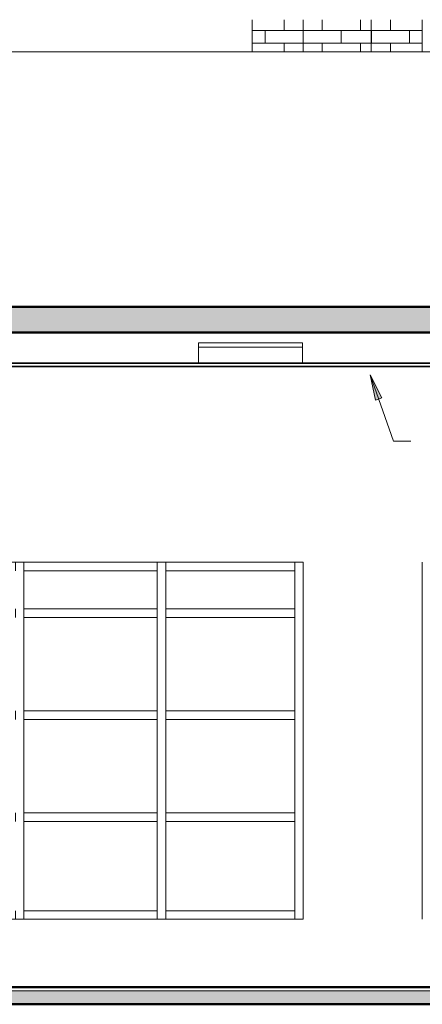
# Model space of a CAD drawing. Header units: metres. Extents: x -32 to 90, y -28 to 32.
# Tile 24 of 148: x 74.9 to 77.27, y -0.1 to 5.69. Entities that reach past the tile are written whole.
import ezdxf

# ---------------------------------------------------------------- set-up
doc = ezdxf.new("R2010")
doc.units = ezdxf.units.M
for name, color, linetype, lineweight in [('A-CLNG', 13, 'Continuous', 18), ('A-FLOR', 192, 'Continuous', 18), ('A-FLOR-MCUT', 51, 'Continuous', 18), ('A-FLOR-PATT', 8, 'Continuous', 50), ('A-GLAZ-CURT', 52, 'Continuous', 18), ('A-GLAZ-CWMG', 51, 'Continuous', 18), ('A-WALL', 113, 'Continuous', 18), ('A-WALL-PATT', 111, 'Continuous', 35), ('E-LITE-EQPM', 33, 'Continuous', 18), ('G-ANNO-TEXT', 231, 'Continuous', 9)]:
    doc.layers.add(name, color=color, linetype=linetype, lineweight=lineweight)
pattern_1 = [(0, (76.569, 0), (0, 0.075), []), (90, (76.569, 0), (-0.112, 0.075), [0.075, -0.075])]

# ---------------------------------------------------------------- blocks, each defined once
blk = doc.blocks.new('Painel do sistema - Envidraçado-967484-Corte BB')
at = {"layer": 'A-GLAZ-CURT'}
for p, q in [((-13.6773, 0.975), (-14.4356, 0.975)), ((-14.4356, 0.975), (-14.4356, 0.45)), ((-13.6773, 0.45), (-13.6773, 0.975)), ((-14.4356, 0.45), (-13.6773, 0.45))]:
    blk.add_line(p, q, dxfattribs=at)
blk = doc.blocks.new('Painel do sistema - Envidraçado-967485-Corte BB')
at = {"layer": 'A-GLAZ-CURT'}
for p, q in [((-14.4856, 0.975), (-15.2689, 0.975)), ((-15.2689, 0.975), (-15.2689, 0.45)), ((-14.4856, 0.45), (-14.4856, 0.975)), ((-15.2689, 0.45), (-14.4856, 0.45))]:
    blk.add_line(p, q, dxfattribs=at)
blk = doc.blocks.new('Montante retangular - 50 x 150 mm-959011-Corte BB')
at = {"layer": 'A-GLAZ-CWMG'}
for p, q in [((-14.4356, 2.4486), (-14.4356, 2.4986)), ((-13.6772, 2.4986), (-13.6772, 2.4486))]:
    blk.add_line(p, q, dxfattribs=at)
blk = doc.blocks.new('Montante retangular - 50 x 150 mm-960177-Corte BB')
at = {"layer": 'A-GLAZ-CWMG'}
for p, q in [((-15.2689, 2.4486), (-15.2689, 2.4986)), ((-14.4856, 2.4986), (-14.4856, 2.4486))]:
    blk.add_line(p, q, dxfattribs=at)
blk = doc.blocks.new('Montante retangular - 50 x 150 mm-959010-Corte BB')
at = {"layer": 'A-GLAZ-CWMG'}
for p, q in [((-14.4356, 0.4), (-14.4356, 0.45)), ((-13.6773, 0.45), (-13.6773, 0.4))]:
    blk.add_line(p, q, dxfattribs=at)
blk = doc.blocks.new('Montante retangular - 50 x 150 mm-960176-Corte BB')
at = {"layer": 'A-GLAZ-CWMG'}
for p, q in [((-15.2689, 0.4), (-15.2689, 0.45)), ((-14.4856, 0.45), (-14.4856, 0.4))]:
    blk.add_line(p, q, dxfattribs=at)
blk = doc.blocks.new('Montante retangular - 50 x 150 mm-967405-Corte BB')
at = {"layer": 'A-GLAZ-CWMG'}
for p, q in [((-14.4856, 1), (-14.4856, 0.975)), ((-14.4356, 1), (-14.4356, 0.975)), ((-14.4856, 0.45), (-14.4856, 0.4)), ((-14.4356, 0.45), (-14.4356, 0.4))]:
    blk.add_line(p, q, dxfattribs=at)
blk = doc.blocks.new('Painel do sistema - Envidraçado-1802409-Corte BB')
at = {"layer": 'A-GLAZ-CURT'}
for p, q in [((-13.6773, 2.4486), (-14.4356, 2.4486)), ((-14.4356, 2.4486), (-14.4356, 2.225)), ((-13.6773, 2.225), (-13.6773, 2.4486)), ((-14.4356, 2.225), (-13.6773, 2.225))]:
    blk.add_line(p, q, dxfattribs=at)
blk = doc.blocks.new('Painel do sistema - Envidraçado-1802410-Corte BB')
at = {"layer": 'A-GLAZ-CURT'}
for p, q in [((-14.4856, 2.4486), (-15.2689, 2.4486)), ((-15.2689, 2.4486), (-15.2689, 2.225)), ((-14.4856, 2.225), (-14.4856, 2.4486)), ((-15.2689, 2.225), (-14.4856, 2.225))]:
    blk.add_line(p, q, dxfattribs=at)
blk = doc.blocks.new('Montante retangular - 50 x 150 mm-967426-Corte BB')
at = {"layer": 'A-GLAZ-CWMG'}
for p, q in [((-13.6773, 2.175), (-13.6773, 2.2)), ((-13.6773, 1.6), (-13.6773, 1.625))]:
    blk.add_line(p, q, dxfattribs=at)
blk = doc.blocks.new('Montante retangular - 50 x 150 mm-959368-Corte BB')
at = {"layer": 'A-GLAZ-CWMG'}
for p, q in [((-14.4356, 2.175), (-14.4356, 2.225)), ((-13.6772, 2.225), (-13.6772, 2.175))]:
    blk.add_line(p, q, dxfattribs=at)
blk = doc.blocks.new('Montante retangular - 50 x 150 mm-960305-Corte BB')
at = {"layer": 'A-GLAZ-CWMG'}
for p, q in [((-15.2689, 2.175), (-15.2689, 2.225)), ((-14.4855, 2.225), (-14.4855, 2.175))]:
    blk.add_line(p, q, dxfattribs=at)
blk = doc.blocks.new('Montante retangular - 50 x 150 mm-1801390-Corte BB')
at = {"layer": 'A-GLAZ-CWMG'}
for p, q in [((-14.4856, 2.4986), (-14.4856, 2.4486)), ((-14.4356, 2.4986), (-14.4356, 2.4486)), ((-14.4856, 2.225), (-14.4856, 2.2)), ((-14.4356, 2.225), (-14.4356, 2.2))]:
    blk.add_line(p, q, dxfattribs=at)
blk = doc.blocks.new('Painel do sistema - Envidraçado-967512-Corte BB')
at = {"layer": 'A-GLAZ-CURT'}
for p, q in [((-13.6773, 2.175), (-14.4356, 2.175)), ((-14.4356, 2.175), (-14.4356, 1.625)), ((-13.6773, 1.625), (-13.6773, 2.175)), ((-14.4356, 1.625), (-13.6773, 1.625))]:
    blk.add_line(p, q, dxfattribs=at)
blk = doc.blocks.new('Painel do sistema - Envidraçado-967513-Corte BB')
at = {"layer": 'A-GLAZ-CURT'}
for p, q in [((-14.4856, 2.175), (-15.2689, 2.175)), ((-15.2689, 2.175), (-15.2689, 1.625)), ((-14.4856, 1.625), (-14.4856, 2.175)), ((-15.2689, 1.625), (-14.4856, 1.625))]:
    blk.add_line(p, q, dxfattribs=at)
blk = doc.blocks.new('Montante retangular - 50 x 150 mm-967421-Corte BB')
at = {"layer": 'A-GLAZ-CWMG'}
for p, q in [((-14.4856, 2.2), (-14.4856, 2.175)), ((-14.4356, 2.2), (-14.4356, 2.175)), ((-14.4856, 1.625), (-14.4856, 1.6)), ((-14.4356, 1.625), (-14.4356, 1.6))]:
    blk.add_line(p, q, dxfattribs=at)
blk = doc.blocks.new('Montante retangular - 50 x 150 mm-967412-Corte BB')
at = {"layer": 'A-GLAZ-CWMG'}
for p, q in [((-13.6773, 0.975), (-13.6773, 1)), ((-13.6773, 0.4), (-13.6773, 0.45))]:
    blk.add_line(p, q, dxfattribs=at)
blk = doc.blocks.new('Montante retangular - 50 x 150 mm-1801392-Corte BB')
at = {"layer": 'A-GLAZ-CWMG'}
for p, q in [((-20.3273, 2.4486), (-20.3273, 2.4986)), ((-20.3273, 2.2), (-20.3273, 2.225))]:
    blk.add_line(p, q, dxfattribs=at)
blk = doc.blocks.new('Luminária comercial - Parabólica quadrada - 0600x0600 mm_2 Lâmpadas_ - 120V-1152860-Corte BB')
at = {"layer": 'E-LITE-EQPM'}
for p, q in [((-22.7363, 3.7897), (-22.1267, 3.7897)), ((-22.7363, 3.7897), (-22.7363, 3.7643)), ((-22.7363, 3.7643), (-22.1267, 3.7643)), ((-22.7363, 3.7643), (-22.7363, 3.67)), ((-22.1267, 3.7643), (-22.7363, 3.7643)), ((-22.1267, 3.7897), (-22.1267, 3.7643)), ((-22.1267, 3.7643), (-22.1267, 3.67))]:
    blk.add_line(p, q, dxfattribs=at)

msp = doc.modelspace()

# ---------------------------------------------------------------- hatches: boundary and pattern name
at = {"layer": 'A-FLOR-PATT', "lineweight": 18}
for points in [[(70.7298, 3.85), (85.4192, 3.85), (85.4192, 4), (61.3342, 4), (61.3342, 3.85), (69.9192, 3.85)], [(61.8192, -0.1), (84.7192, -0.1), (84.7192, -0.02), (61.8192, -0.02)]]:
    msp.add_hatch(color=256, dxfattribs=at).paths.add_polyline_path(points, flags=0)
at = {"layer": 'A-WALL-PATT', "lineweight": 18}
h = msp.add_hatch(dxfattribs=at)
h.set_pattern_fill('FP_29', color=256, style=0, pattern_type=2)
h.set_pattern_definition(pattern_1)
h.paths.add_polyline_path([(76.5692, 5.5), (76.5692, 5.689), (76.2692, 5.689), (76.2692, 5.5)], flags=0)
h = msp.add_hatch(dxfattribs=at)
h.set_pattern_fill('FP_29', color=256, style=0, pattern_type=2)
h.set_pattern_definition(pattern_1)
h.paths.add_polyline_path([(76.9692, 5.5), (76.9692, 5.689), (76.5692, 5.689), (76.5692, 5.5)], flags=0)
h = msp.add_hatch(dxfattribs=at)
h.set_pattern_fill('FP_30', color=256, style=0, pattern_type=2)
h.set_pattern_definition([(0, (77.194, 0), (0, 0.075), []), (90, (77.194, 0), (-0.112, 0.075), [0.075, -0.075])])
h.paths.add_polyline_path([(77.1476, 5.5), (77.2692, 5.5), (77.2692, 5.689), (76.9692, 5.689), (76.9692, 5.5)], flags=0)
at = {"layer": 'G-ANNO-TEXT'}
msp.add_hatch(color=250, dxfattribs=at).paths.add_polyline_path([(76.9634, 3.6), (76.9944, 3.4519), (77.0317, 3.465)], flags=0)

# ---------------------------------------------------------------- linework, layer by layer
at = {"layer": 'A-CLNG', "lineweight": 35}
for p, q in [((83.5192, 3.67), (71.9192, 3.67)), ((71.9192, 3.65), (83.5192, 3.65))]:
    msp.add_line(p, q, dxfattribs=at)
at = {"layer": 'A-FLOR', "lineweight": 50}
for p, q in [((85.4192, 4), (61.9462, 4)), ((61.3342, 3.85), (85.4192, 3.85)), ((84.7192, 0), (61.8192, 0)), ((61.8192, -0.1), (84.7192, -0.1))]:
    msp.add_line(p, q, dxfattribs=at)
at = {"layer": 'A-FLOR-MCUT'}
msp.add_line((84.7192, -0.02), (61.8192, -0.02), dxfattribs=at)
at = {"layer": 'A-WALL'}
for p, q in [((76.2692, 5.689), (76.2692, 5.5)), ((76.5692, 5.5), (76.5692, 5.689)), ((76.9692, 5.689), (76.9692, 5.5)), ((77.2692, 5.5), (77.2692, 5.689)), ((84.7192, 5.5), (70.9192, 5.5)), ((70.9192, 2.4986), (76.5692, 2.4986)), ((76.5692, 2.4986), (76.5692, 0.4)), ((77.2692, 0.4), (77.2692, 2.4986)), ((76.5692, 0.4), (70.9192, 0.4))]:
    msp.add_line(p, q, dxfattribs=at)
at = {"layer": 'G-ANNO-TEXT', "color": 250}
for p, q in [((76.9634, 3.6), (76.9944, 3.4519)), ((77.0317, 3.465), (76.9634, 3.6)), ((76.9634, 3.6), (77.0998, 3.2111)), ((76.9944, 3.4519), (77.0317, 3.465)), ((77.0998, 3.2111), (77.2022, 3.2111))]:
    msp.add_line(p, q, dxfattribs=at)

# ---------------------------------------------------------------- block references
at = {"layer": 'A-GLAZ-CURT'}
for name, p in [('Painel do sistema - Envidraçado-1802410-Corte BB', (90.1965, 0)), ('Painel do sistema - Envidraçado-1802409-Corte BB', (90.1965, 0)), ('Painel do sistema - Envidraçado-967513-Corte BB', (90.1965, 0)), ('Painel do sistema - Envidraçado-967512-Corte BB', (90.1965, 0)), ('Painel do sistema - Envidraçado-967513-Corte BB', (90.1965, -0.6)), ('Painel do sistema - Envidraçado-967512-Corte BB', (90.1965, -0.6)), ('Painel do sistema - Envidraçado-967485-Corte BB', (90.1965, 0)), ('Painel do sistema - Envidraçado-967484-Corte BB', (90.1965, 0))]:
    msp.add_blockref(name, p, dxfattribs=at)
at = {"layer": 'A-GLAZ-CWMG'}
for name, p in [('Montante retangular - 50 x 150 mm-1801390-Corte BB', (89.3632, 0)), ('Montante retangular - 50 x 150 mm-960177-Corte BB', (90.1965, 0)), ('Montante retangular - 50 x 150 mm-1801390-Corte BB', (90.1965, 0)), ('Montante retangular - 50 x 150 mm-959011-Corte BB', (90.1965, 0)), ('Montante retangular - 50 x 150 mm-1801392-Corte BB', (96.8465, 0)), ('Montante retangular - 50 x 150 mm-967421-Corte BB', (89.3632, 0)), ('Montante retangular - 50 x 150 mm-960305-Corte BB', (90.1965, 0)), ('Montante retangular - 50 x 150 mm-967421-Corte BB', (90.1965, 0)), ('Montante retangular - 50 x 150 mm-959368-Corte BB', (90.1965, 0)), ('Montante retangular - 50 x 150 mm-967426-Corte BB', (90.1965, 0)), ('Montante retangular - 50 x 150 mm-960305-Corte BB', (90.1965, -0.6)), ('Montante retangular - 50 x 150 mm-959368-Corte BB', (90.1965, -0.6)), ('Montante retangular - 50 x 150 mm-967421-Corte BB', (89.3632, -0.6)), ('Montante retangular - 50 x 150 mm-967421-Corte BB', (90.1965, -0.6)), ('Montante retangular - 50 x 150 mm-967426-Corte BB', (90.1965, -0.6)), ('Montante retangular - 50 x 150 mm-967405-Corte BB', (89.3632, 0)), ('Montante retangular - 50 x 150 mm-960305-Corte BB', (90.1965, -1.2)), ('Montante retangular - 50 x 150 mm-967405-Corte BB', (90.1965, 0)), ('Montante retangular - 50 x 150 mm-959368-Corte BB', (90.1965, -1.2)), ('Montante retangular - 50 x 150 mm-967412-Corte BB', (90.1965, 0)), ('Montante retangular - 50 x 150 mm-960176-Corte BB', (90.1965, 0)), ('Montante retangular - 50 x 150 mm-959010-Corte BB', (90.1965, 0))]:
    msp.add_blockref(name, p, dxfattribs=at)
at = {"layer": 'E-LITE-EQPM'}
msp.add_blockref('Luminária comercial - Parabólica quadrada - 0600x0600 mm_2 Lâmpadas_ - 120V-1152860-Corte BB', (98.6908, 0), dxfattribs=at)

doc.saveas('drawing.dxf')
